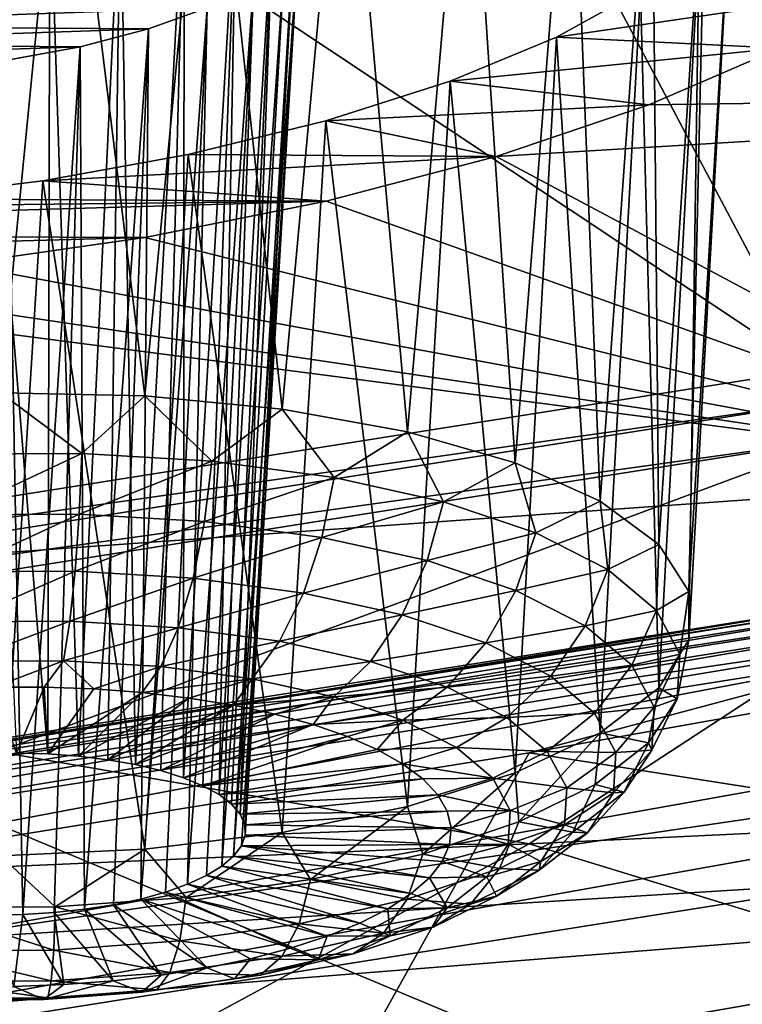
# Model space of a CAD drawing. Header units: metres. Extents: x -92 to 264, y -100 to 50.
# Tile 148 of 256: x 226.19 to 227.68, y -21.05 to -19.02. Entities that reach past the tile are written whole.
import ezdxf

# ---------------------------------------------------------------- set-up
doc = ezdxf.new("R2010")
doc.units = ezdxf.units.M
doc.layers.add('solid_21062050_01', color=7, linetype='CONTINUOUS')

msp = doc.modelspace()

# ---------------------------------------------------------------- linework, layer by layer
at = {"layer": 'solid_21062050_01'}
for points in [[(225.162231, -14.717841, 219.470932), (221.229599, -15.358991, 221.253723), (227.823837, -19.741882, 224.847809)], [(225.162231, -14.717841, 219.470932), (227.823837, -19.741882, 224.847809), (232.012665, -18.93672, 222.611374)], [(221.229599, -15.358991, 221.253723), (223.459656, -20.431955, 226.764557), (227.823837, -19.741882, 224.847809)], [(226.279816, -18.443935, 175.424774), (226.576996, -18.421543, 175.49324), (226.44574, -19.796089, 175.069519)], [(226.576996, -18.421543, 175.49324), (226.730392, -19.823486, 175.157959), (226.44574, -19.796089, 175.069519)], [(226.576996, -18.421543, 175.49324), (226.859787, -18.418436, 175.617554), (226.730392, -19.823486, 175.157959)], [(226.859787, -18.418436, 175.617554), (226.989609, -19.870335, 175.300156), (226.730392, -19.823486, 175.157959)], [(226.859787, -18.418436, 175.617554), (227.113602, -18.435032, 175.792145), (226.989609, -19.870335, 175.300156)], [(225.983444, -18.483664, 175.412964), (226.279816, -18.443935, 175.424774), (226.148071, -19.789339, 175.038696)], [(226.279816, -18.443935, 175.424774), (226.44574, -19.796089, 175.069519), (226.148071, -19.789339, 175.038696)], [(227.113602, -18.435032, 175.792145), (227.212021, -19.934587, 175.489883), (226.989609, -19.870335, 175.300156)], [(227.113602, -18.435032, 175.792145), (227.328217, -18.470631, 176.009781), (227.212021, -19.934587, 175.489883)], [(227.328217, -18.470631, 176.009781), (227.387939, -20.013433, 175.718872), (227.212021, -19.934587, 175.489883)], [(227.328217, -18.470631, 176.009781), (227.495178, -18.52371, 176.261414), (227.387939, -20.013433, 175.718872)], [(227.495178, -18.52371, 176.261414), (227.509674, -20.10343, 175.977112), (227.387939, -20.013433, 175.718872)], [(227.495178, -18.52371, 176.261414), (227.608093, -18.592054, 176.536789), (227.509674, -20.10343, 175.977112)], [(227.608093, -18.592054, 176.536789), (227.571899, -20.200644, 176.253296), (227.509674, -20.10343, 175.977112)], [(227.608093, -18.592054, 176.536789), (227.662903, -18.672916, 176.824905), (227.571899, -20.200644, 176.253296)], [(227.662903, -18.672916, 176.824905), (227.571884, -20.300823, 176.53537), (227.571899, -20.200644, 176.253296)], [(227.662903, -18.672916, 176.824905), (227.657761, -18.763107, 177.114517), (227.571884, -20.300823, 176.53537)], [(226.249084, -18.718565, 176.280273), (226.096863, -18.735922, 176.264267), (226.24527, -20.536703, 175.771011)], [(226.249084, -18.718565, 176.280273), (226.24527, -20.536703, 175.771011), (226.308655, -20.5413, 175.786469)], [(226.395813, -18.712795, 176.331253), (226.249084, -18.718565, 176.280273), (226.308655, -20.5413, 175.786469)], [(226.395813, -18.712795, 176.331253), (226.308655, -20.5413, 175.786469), (226.3694, -20.548651, 175.809586)], [(226.395813, -18.712795, 176.331253), (226.3694, -20.548651, 175.809586), (226.426468, -20.558634, 175.839951)], [(226.527161, -18.719183, 176.414276), (226.395813, -18.712795, 176.331253), (226.426468, -20.558634, 175.839951)], [(226.096863, -18.735922, 176.264267), (226.180313, -20.534943, 175.763474), (226.24527, -20.536703, 175.771011)], [(226.527161, -18.719183, 176.414276), (226.426468, -20.558634, 175.839951), (226.478867, -20.571075, 175.87706)], [(226.527161, -18.719183, 176.414276), (226.478867, -20.571075, 175.87706), (226.525696, -20.585764, 175.920273)], [(226.63501, -18.737318, 176.5242), (226.527161, -18.719183, 176.414276), (226.525696, -20.585764, 175.920273)], [(226.63501, -18.737318, 176.5242), (226.525696, -20.585764, 175.920273), (226.566177, -20.602446, 175.968857)], [(226.63501, -18.737318, 176.5242), (226.566177, -20.602446, 175.968857), (226.599625, -20.620838, 176.021973)], [(226.713058, -18.766039, 176.654251), (226.63501, -18.737318, 176.5242), (226.599625, -20.620838, 176.021973)], [(226.713058, -18.766039, 176.654251), (226.599625, -20.620838, 176.021973), (226.625427, -20.640625, 176.078705)], [(226.713058, -18.766039, 176.654251), (226.625427, -20.640625, 176.078705), (226.643173, -20.661469, 176.138107)], [(226.756912, -18.803591, 176.7966), (226.713058, -18.766039, 176.654251), (226.643173, -20.661469, 176.138107)], [(227.657761, -18.763107, 177.114517), (227.593109, -18.859129, 177.394424), (227.571884, -20.300823, 176.53537)], [(226.756912, -18.803591, 176.7966), (226.643173, -20.661469, 176.138107), (226.652557, -20.683014, 176.199142)], [(226.756912, -18.803591, 176.7966), (226.652557, -20.683014, 176.199142), (226.653412, -20.704889, 176.260773)], [(226.764297, -18.84774, 176.942932), (226.756912, -18.803591, 176.7966), (226.653412, -20.704889, 176.260773)], [(226.764297, -18.84774, 176.942932), (226.629623, -20.748142, 176.381607), (226.734955, -18.895927, 177.084824)], [(226.764297, -18.84774, 176.942932), (226.645737, -20.726725, 176.321945), (226.629623, -20.748142, 176.381607)], [(226.764297, -18.84774, 176.942932), (226.653412, -20.704889, 176.260773), (226.645737, -20.726725, 176.321945)], [(227.471497, -18.957294, 177.653885), (227.509659, -20.399591, 176.811005), (227.593109, -18.859129, 177.394424)], [(227.571884, -20.300823, 176.53537), (227.593109, -18.859129, 177.394424), (227.509659, -20.399591, 176.811005)], [(226.605392, -20.768778, 176.438751), (226.734955, -18.895927, 177.084824), (226.629623, -20.748142, 176.381607)], [(226.670609, -18.945408, 177.214203), (226.734955, -18.895927, 177.084824), (226.605392, -20.768778, 176.438751)], [(226.670609, -18.945408, 177.214203), (226.573425, -20.788277, 176.492386), (226.534302, -20.806305, 176.541595)], [(226.57489, -18.99333, 177.323608), (226.670609, -18.945408, 177.214203), (226.534302, -20.806305, 176.541595)], [(226.670609, -18.945408, 177.214203), (226.605392, -20.768778, 176.438751), (226.573425, -20.788277, 176.492386)], [(227.297531, -19.053818, 177.882904), (227.974365, -18.95435, 177.90509), (227.760864, -19.076611, 178.198105)], [(227.471497, -18.957294, 177.653885), (227.974365, -18.95435, 177.90509), (227.297531, -19.053818, 177.882904)], [(227.471497, -18.957294, 177.653885), (227.297531, -19.053818, 177.882904), (227.387909, -20.492632, 177.068146)], [(227.471497, -18.957294, 177.653885), (227.387909, -20.492632, 177.068146), (227.509659, -20.399591, 176.811005)], [(225.504959, -18.986946, 176.795502), (226.57489, -18.99333, 177.323608), (225.51181, -19.030737, 176.940186)], [(225.51181, -19.030737, 176.940186), (226.57489, -18.99333, 177.323608), (226.453156, -19.036922, 177.406616)], [(226.57489, -18.99333, 177.323608), (226.488663, -20.822554, 176.585526), (226.437317, -20.836746, 176.623459)], [(226.453156, -19.036922, 177.406616), (226.57489, -18.99333, 177.323608), (226.437317, -20.836746, 176.623459)], [(226.57489, -18.99333, 177.323608), (226.534302, -20.806305, 176.541595), (226.488663, -20.822554, 176.585526)], [(225.51181, -19.030737, 176.940186), (226.453156, -19.036922, 177.406616), (225.554031, -19.067955, 177.080383)], [(225.554031, -19.067955, 177.080383), (226.453156, -19.036922, 177.406616), (226.312317, -19.073608, 177.458221)], [(226.312317, -19.073608, 177.458221), (226.453156, -19.036922, 177.406616), (226.32103, -20.85803, 176.678772)], [(226.453156, -19.036922, 177.406616), (226.381104, -20.848639, 176.654709), (226.32103, -20.85803, 176.678772)], [(226.453156, -19.036922, 177.406616), (226.437317, -20.836746, 176.623459), (226.381104, -20.848639, 176.654709)], [(227.297531, -19.053818, 177.882904), (227.760864, -19.076611, 178.198105), (227.077759, -19.144947, 178.07251)], [(227.297531, -19.053818, 177.882904), (227.077759, -19.144947, 178.07251), (227.211975, -20.57588, 177.295563)], [(227.297531, -19.053818, 177.882904), (227.211975, -20.57588, 177.295563), (227.387909, -20.492632, 177.068146)], [(225.554031, -19.067955, 177.080383), (226.312317, -19.073608, 177.458221), (225.629105, -19.096622, 177.208527)], [(225.629105, -19.096622, 177.208527), (226.312317, -19.073608, 177.458221), (226.160614, -19.10113, 177.475098)], [(226.160614, -19.10113, 177.475098), (226.312317, -19.073608, 177.458221), (226.193375, -20.86871, 176.703766)], [(226.312317, -19.073608, 177.458221), (226.258087, -20.864759, 176.695221), (226.193375, -20.86871, 176.703766)], [(226.312317, -19.073608, 177.458221), (226.32103, -20.85803, 176.678772), (226.258087, -20.864759, 176.695221)], [(227.077759, -19.144947, 178.07251), (227.760864, -19.076611, 178.198105), (227.489151, -19.194101, 178.447601)], [(227.489151, -19.194101, 178.447601), (227.760864, -19.076611, 178.198105), (229.390884, -19.166891, 179.399902)], [(226.160614, -19.10113, 177.475098), (226.193375, -20.86871, 176.703766), (226.127975, -20.869814, 176.704285)], [(227.077759, -19.144947, 178.07251), (227.489151, -19.194101, 178.447601), (226.820496, -19.227079, 178.215088)], [(227.077759, -19.144947, 178.07251), (226.820496, -19.227079, 178.215088), (226.989532, -20.645695, 177.483307)], [(227.077759, -19.144947, 178.07251), (226.989532, -20.645695, 177.483307), (227.211975, -20.57588, 177.295563)], [(227.173218, -19.30051, 178.640015), (229.390884, -19.166891, 179.399902), (228.40892, -19.959595, 181.60173)], [(227.173218, -19.30051, 178.640015), (227.489151, -19.194101, 178.447601), (229.390884, -19.166891, 179.399902)], [(226.820496, -19.227079, 178.215088), (227.489151, -19.194101, 178.447601), (227.173218, -19.30051, 178.640015)], [(226.820496, -19.227079, 178.215088), (227.173218, -19.30051, 178.640015), (226.53569, -19.296858, 178.304703)], [(226.820496, -19.227079, 178.215088), (226.53569, -19.296858, 178.304703), (226.730316, -20.699026, 177.623184)], [(226.820496, -19.227079, 178.215088), (226.730316, -20.699026, 177.623184), (226.989532, -20.645695, 177.483307)], [(226.53569, -19.296858, 178.304703), (227.173218, -19.30051, 178.640015), (226.234604, -19.351391, 178.337433)], [(226.53569, -19.296858, 178.304703), (226.234604, -19.351391, 178.337433), (226.445663, -20.733541, 177.709076)], [(226.234604, -19.351391, 178.337433), (227.173218, -19.30051, 178.640015), (226.821106, -19.393051, 178.770309)], [(226.53569, -19.296858, 178.304703), (226.445663, -20.733541, 177.709076), (226.730316, -20.699026, 177.623184)], [(226.821106, -19.393051, 178.770309), (227.173218, -19.30051, 178.640015), (228.40892, -19.959595, 181.60173)], [(226.234604, -19.351391, 178.337433), (226.821106, -19.393051, 178.770309), (225.929413, -19.388369, 178.31163)], [(226.234604, -19.351391, 178.337433), (225.929413, -19.388369, 178.31163), (226.147995, -20.747736, 177.737228)], [(226.234604, -19.351391, 178.337433), (226.147995, -20.747736, 177.737228), (226.445663, -20.733541, 177.709076)], [(225.929413, -19.388369, 178.31163), (226.821106, -19.393051, 178.770309), (225.632507, -19.406193, 178.22821)], [(224.492233, -19.460533, 177.880173), (226.821106, -19.393051, 178.770309), (226.445557, -19.468245, 178.833511)], [(225.632507, -19.406193, 178.22821), (226.821106, -19.393051, 178.770309), (224.492233, -19.460533, 177.880173)], [(226.445557, -19.468245, 178.833511), (226.821106, -19.393051, 178.770309), (228.40892, -19.959595, 181.60173)], [(224.492233, -19.460533, 177.880173), (226.445557, -19.468245, 178.833511), (224.71666, -19.514965, 178.161896)], [(224.71666, -19.514965, 178.161896), (226.445557, -19.468245, 178.833511), (226.059265, -19.523314, 178.826843)], [(226.059265, -19.523314, 178.826843), (226.445557, -19.468245, 178.833511), (228.40892, -19.959595, 181.60173)], [(225.67836, -19.555843, 178.750305), (226.059265, -19.523314, 178.826843), (228.40892, -19.959595, 181.60173)], [(224.460953, -20.240351, 180.509308), (225.370209, -19.564964, 178.633179), (228.40892, -19.959595, 181.60173)], [(225.370209, -19.564964, 178.633179), (225.67836, -19.555843, 178.750305), (228.40892, -19.959595, 181.60173)], [(227.856674, -19.806726, 224.894302), (227.823837, -19.741882, 224.847809), (223.459656, -20.431955, 226.764557)], [(226.315155, -19.914776, 175.030106), (226.039276, -19.916412, 175.023758), (226.148071, -19.789339, 175.038696)], [(226.315155, -19.914776, 175.030106), (226.148071, -19.789339, 175.038696), (226.44574, -19.796089, 175.069519)], [(226.584671, -19.931198, 175.087036), (226.315155, -19.914776, 175.030106), (226.44574, -19.796089, 175.069519)], [(226.584671, -19.931198, 175.087036), (226.44574, -19.796089, 175.069519), (226.730392, -19.823486, 175.157959)], [(227.856674, -19.806726, 224.894302), (223.459656, -20.431955, 226.764557), (223.487335, -20.497591, 226.813248)], [(227.883118, -19.884531, 224.920609), (227.856674, -19.806726, 224.894302), (223.487335, -20.497591, 226.813248)], [(226.837479, -19.965048, 175.192383), (226.584671, -19.931198, 175.087036), (226.730392, -19.823486, 175.157959)], [(226.837479, -19.965048, 175.192383), (226.730392, -19.823486, 175.157959), (226.989609, -19.870335, 175.300156)], [(227.063858, -20.015026, 175.342087), (226.837479, -19.965048, 175.192383), (226.989609, -19.870335, 175.300156)], [(227.063858, -20.015026, 175.342087), (226.989609, -19.870335, 175.300156), (227.212021, -19.934587, 175.489883)], [(223.509583, -20.576059, 226.8414), (227.883118, -19.884531, 224.920609), (223.487335, -20.497591, 226.813248)], [(223.550186, -21.496059, 226.49205), (227.883118, -19.884531, 224.920609), (223.509583, -20.576059, 226.8414)], [(223.550186, -21.496059, 226.49205), (227.930161, -20.802074, 224.564438), (227.883118, -19.884531, 224.920609)], [(226.045059, -20.041857, 175.036789), (226.039276, -19.916412, 175.023758), (226.315155, -19.914776, 175.030106)], [(226.045059, -20.041857, 175.036789), (226.315155, -19.914776, 175.030106), (226.310272, -20.040283, 175.042877)], [(226.310272, -20.040283, 175.042877), (226.315155, -19.914776, 175.030106), (226.584671, -19.931198, 175.087036)], [(226.310272, -20.040283, 175.042877), (226.584671, -19.931198, 175.087036), (226.569366, -20.056072, 175.097626)], [(226.569366, -20.056072, 175.097626), (226.584671, -19.931198, 175.087036), (226.837479, -19.965048, 175.192383)], [(227.255096, -20.079212, 175.530396), (227.063858, -20.015026, 175.342087), (227.212021, -19.934587, 175.489883)], [(227.255096, -20.079212, 175.530396), (227.212021, -19.934587, 175.489883), (227.387939, -20.013433, 175.718872)], [(224.460953, -20.240351, 180.509308), (228.40892, -19.959595, 181.60173), (227.240982, -20.722815, 183.721649)], [(227.240982, -20.722815, 183.721649), (228.40892, -19.959595, 181.60173), (230.914383, -20.548922, 185.447388)], [(226.569366, -20.056072, 175.097626), (226.837479, -19.965048, 175.192383), (226.812408, -20.088614, 175.198883)], [(226.812408, -20.088614, 175.198883), (226.837479, -19.965048, 175.192383), (227.063858, -20.015026, 175.342087)], [(226.812408, -20.088614, 175.198883), (227.063858, -20.015026, 175.342087), (227.030029, -20.13666, 175.342804)], [(227.030029, -20.13666, 175.342804), (227.063858, -20.015026, 175.342087), (227.255096, -20.079212, 175.530396)], [(227.40387, -20.155136, 175.750076), (227.255096, -20.079212, 175.530396), (227.387939, -20.013433, 175.718872)], [(227.40387, -20.155136, 175.750076), (227.387939, -20.013433, 175.718872), (227.509674, -20.10343, 175.977112)], [(226.045059, -20.041857, 175.036789), (226.310272, -20.040283, 175.042877), (226.052704, -20.15995, 175.08078)], [(226.310272, -20.040283, 175.042877), (226.302002, -20.158472, 175.086502), (226.052704, -20.15995, 175.08078)], [(226.310272, -20.040283, 175.042877), (226.569366, -20.056072, 175.097626), (226.302002, -20.158472, 175.086502)], [(226.569366, -20.056072, 175.097626), (226.545563, -20.173311, 175.137955), (226.302002, -20.158472, 175.086502)], [(226.569366, -20.056072, 175.097626), (226.812408, -20.088614, 175.198883), (226.545563, -20.173311, 175.137955)], [(227.030029, -20.13666, 175.342804), (227.255096, -20.079212, 175.530396), (227.213882, -20.198362, 175.523834)], [(227.213882, -20.198362, 175.523834), (227.255096, -20.079212, 175.530396), (227.40387, -20.155136, 175.750076)], [(226.812408, -20.088614, 175.198883), (226.774002, -20.203899, 175.233154), (226.545563, -20.173311, 175.137955)], [(226.812408, -20.088614, 175.198883), (227.030029, -20.13666, 175.342804), (226.774002, -20.203899, 175.233154)], [(227.504425, -20.239883, 175.992691), (227.40387, -20.155136, 175.750076), (227.509674, -20.10343, 175.977112)], [(227.504425, -20.239883, 175.992691), (227.509674, -20.10343, 175.977112), (227.571899, -20.200644, 176.253296)], [(227.030029, -20.13666, 175.342804), (226.978561, -20.249062, 175.368423), (226.774002, -20.203899, 175.233154)], [(227.030029, -20.13666, 175.342804), (227.213882, -20.198362, 175.523834), (226.978561, -20.249062, 175.368423)], [(230.291351, -20.149559, 222.752014), (225.975571, -20.922369, 224.898575), (230.291275, -20.290703, 222.701233)], [(227.930161, -20.802074, 224.564438), (225.975571, -20.922369, 224.898575), (230.291351, -20.149559, 222.752014)], [(226.052704, -20.15995, 175.08078), (226.302002, -20.158472, 175.086502), (226.061737, -20.263161, 175.152924)], [(226.302002, -20.158472, 175.086502), (226.290894, -20.261803, 175.158188), (226.061737, -20.263161, 175.152924)], [(226.302002, -20.158472, 175.086502), (226.545563, -20.173311, 175.137955), (226.290894, -20.261803, 175.158188)], [(227.213882, -20.198362, 175.523834), (227.40387, -20.155136, 175.750076), (227.356888, -20.271351, 175.735031)], [(229.408295, -20.149122, 224.202118), (229.053452, -20.81843, 224.167053), (227.241333, -20.534067, 225.271347)], [(228.026993, -20.324453, 224.936798), (229.408295, -20.149122, 224.202118), (227.241333, -20.534067, 225.271347)], [(227.356888, -20.271351, 175.735031), (227.40387, -20.155136, 175.750076), (227.504425, -20.239883, 175.992691)], [(226.545563, -20.173311, 175.137955), (226.51474, -20.275442, 175.205475), (226.290894, -20.261803, 175.158188)], [(226.545563, -20.173311, 175.137955), (226.774002, -20.203899, 175.233154), (226.51474, -20.275442, 175.205475)], [(228.101074, -20.196083, 225.135284), (228.068436, -20.218317, 225.060196), (223.666901, -20.915709, 226.997269)], [(223.694412, -20.894285, 227.0746), (228.101074, -20.196083, 225.135284), (223.666901, -20.915709, 226.997269)], [(228.138367, -20.197355, 225.211456), (228.101074, -20.196083, 225.135284), (223.694412, -20.894285, 227.0746)], [(223.725861, -20.896482, 227.153366), (228.138367, -20.197355, 225.211456), (223.694412, -20.894285, 227.0746)], [(223.725861, -20.896482, 227.153366), (228.177322, -20.222031, 225.282669), (228.138367, -20.197355, 225.211456)], [(226.774002, -20.203899, 175.233154), (226.724716, -20.303558, 175.292984), (226.51474, -20.275442, 175.205475)], [(226.774002, -20.203899, 175.233154), (226.978561, -20.249062, 175.368423), (226.724716, -20.303558, 175.292984)], [(227.213882, -20.198362, 175.523834), (227.151382, -20.307062, 175.538589), (226.978561, -20.249062, 175.368423)], [(227.213882, -20.198362, 175.523834), (227.356888, -20.271351, 175.735031), (227.151382, -20.307062, 175.538589)], [(227.552933, -20.330194, 176.248901), (227.504425, -20.239883, 175.992691), (227.571899, -20.200644, 176.253296)], [(227.552933, -20.330194, 176.248901), (227.571899, -20.200644, 176.253296), (227.571884, -20.300823, 176.53537)], [(228.068436, -20.218317, 225.060196), (228.04306, -20.26228, 224.992233), (223.645508, -20.95904, 226.927551)], [(223.666901, -20.915709, 226.997269), (228.068436, -20.218317, 225.060196), (223.645508, -20.95904, 226.927551)], [(223.725861, -20.896482, 227.153366), (223.758713, -20.922127, 227.227249), (228.177322, -20.222031, 225.282669)], [(228.177322, -20.222031, 225.282669), (223.758713, -20.922127, 227.227249), (228.214691, -20.267794, 225.342834)], [(223.392441, -20.890339, 182.314728), (224.460953, -20.240351, 180.509308), (227.240982, -20.722815, 183.721649)], [(227.356888, -20.271351, 175.735031), (227.504425, -20.239883, 175.992691), (227.453568, -20.352821, 175.968246)], [(227.453568, -20.352821, 175.968246), (227.504425, -20.239883, 175.992691), (227.552933, -20.330194, 176.248901)], [(228.04306, -20.26228, 224.992233), (228.026993, -20.324453, 224.936798), (223.631943, -21.020815, 226.871017)], [(223.645508, -20.95904, 226.927551), (228.04306, -20.26228, 224.992233), (223.631943, -21.020815, 226.871017)], [(226.061737, -20.263161, 175.152924), (226.290894, -20.261803, 175.158188), (226.071594, -20.34491, 175.248627)], [(226.290894, -20.261803, 175.158188), (226.277618, -20.343689, 175.253372), (226.071594, -20.34491, 175.248627)], [(226.290894, -20.261803, 175.158188), (226.51474, -20.275442, 175.205475), (226.277618, -20.343689, 175.253372)], [(226.978561, -20.249062, 175.368423), (226.91275, -20.345068, 175.417313), (226.724716, -20.303558, 175.292984)], [(226.978561, -20.249062, 175.368423), (227.151382, -20.307062, 175.538589), (226.91275, -20.345068, 175.417313)], [(223.758713, -20.922127, 227.227249), (226.023041, -20.633211, 226.357819), (228.214691, -20.267794, 225.342834)], [(228.214691, -20.267794, 225.342834), (226.023041, -20.633211, 226.357819), (228.283081, -21.576229, 226.804657)], [(226.51474, -20.275442, 175.205475), (226.478912, -20.355953, 175.295883), (226.277618, -20.343689, 175.253372)], [(226.51474, -20.275442, 175.205475), (226.724716, -20.303558, 175.292984), (226.478912, -20.355953, 175.295883)], [(227.356888, -20.271351, 175.735031), (227.285797, -20.375669, 175.737106), (227.151382, -20.307062, 175.538589)], [(227.356888, -20.271351, 175.735031), (227.453568, -20.352821, 175.968246), (227.285797, -20.375669, 175.737106)], [(229.053452, -20.81843, 224.167053), (230.291275, -20.290703, 222.701233), (225.97554, -21.063507, 224.847778)], [(225.975571, -20.922369, 224.898575), (225.97554, -21.063507, 224.847778), (230.291275, -20.290703, 222.701233)], [(226.724716, -20.303558, 175.292984), (226.667709, -20.381233, 175.374557), (226.478912, -20.355953, 175.295883)], [(226.724716, -20.303558, 175.292984), (226.91275, -20.345068, 175.417313), (226.667709, -20.381233, 175.374557)], [(227.151382, -20.307062, 175.538589), (227.071579, -20.398378, 175.57373), (226.91275, -20.345068, 175.417313)], [(227.151382, -20.307062, 175.538589), (227.285797, -20.375669, 175.737106), (227.071579, -20.398378, 175.57373)], [(227.547501, -20.422602, 176.508881), (227.571884, -20.300823, 176.53537), (227.509659, -20.399591, 176.811005)], [(227.547501, -20.422602, 176.508881), (227.552933, -20.330194, 176.248901), (227.571884, -20.300823, 176.53537)], [(223.631943, -21.020815, 226.871017), (228.026993, -20.324453, 224.936798), (225.030533, -20.889263, 226.25795)], [(228.026993, -20.324453, 224.936798), (227.241333, -20.534067, 225.271347), (225.030533, -20.889263, 226.25795)], [(226.071594, -20.34491, 175.248627), (226.277618, -20.343689, 175.253372), (226.133484, -20.398418, 175.359436)], [(226.277618, -20.343689, 175.253372), (226.237244, -20.398291, 175.36319), (226.133484, -20.398418, 175.359436)], [(226.277618, -20.343689, 175.253372), (226.339981, -20.402058, 175.377884), (226.237244, -20.398291, 175.36319)], [(226.277618, -20.343689, 175.253372), (226.478912, -20.355953, 175.295883), (226.339981, -20.402058, 175.377884)], [(226.91275, -20.345068, 175.417313), (226.836777, -20.418558, 175.486359), (226.667709, -20.381233, 175.374557)], [(226.91275, -20.345068, 175.417313), (227.071579, -20.398378, 175.57373), (226.836777, -20.418558, 175.486359)], [(227.453568, -20.352821, 175.968246), (227.552933, -20.330194, 176.248901), (227.500183, -20.439642, 176.214554)], [(227.500183, -20.439642, 176.214554), (227.552933, -20.330194, 176.248901), (227.547501, -20.422602, 176.508881)], [(226.478912, -20.355953, 175.295883), (226.440369, -20.409672, 175.403305), (226.339981, -20.402058, 175.377884)], [(226.478912, -20.355953, 175.295883), (226.667709, -20.381233, 175.374557), (226.440369, -20.409672, 175.403305)], [(227.453568, -20.352821, 175.968246), (227.376678, -20.45225, 175.956329), (227.285797, -20.375669, 175.737106)], [(227.453568, -20.352821, 175.968246), (227.500183, -20.439642, 176.214554), (227.376678, -20.45225, 175.956329)], [(226.667709, -20.381233, 175.374557), (226.537155, -20.421036, 175.439148), (226.440369, -20.409672, 175.403305)], [(226.667709, -20.381233, 175.374557), (226.629135, -20.43601, 175.484955), (226.537155, -20.421036, 175.439148)], [(226.667709, -20.381233, 175.374557), (226.836777, -20.418558, 175.486359), (226.629135, -20.43601, 175.484955)], [(227.285797, -20.375669, 175.737106), (227.195145, -20.461441, 175.756195), (227.071579, -20.398378, 175.57373)], [(227.285797, -20.375669, 175.737106), (227.376678, -20.45225, 175.956329), (227.195145, -20.461441, 175.756195)], [(226.237244, -20.398291, 175.36319), (226.180313, -20.534943, 175.763474), (226.133484, -20.398418, 175.359436)], [(226.237244, -20.398291, 175.36319), (226.24527, -20.536703, 175.771011), (226.180313, -20.534943, 175.763474)], [(226.339981, -20.402058, 175.377884), (226.24527, -20.536703, 175.771011), (226.237244, -20.398291, 175.36319)], [(226.440369, -20.409672, 175.403305), (226.24527, -20.536703, 175.771011), (226.339981, -20.402058, 175.377884)], [(227.071579, -20.398378, 175.57373), (226.979599, -20.466492, 175.626999), (226.836777, -20.418558, 175.486359)], [(227.071579, -20.398378, 175.57373), (227.195145, -20.461441, 175.756195), (226.979599, -20.466492, 175.626999)], [(227.488358, -20.513554, 176.762619), (227.509659, -20.399591, 176.811005), (227.387909, -20.492632, 177.068146)], [(227.547501, -20.422602, 176.508881), (227.509659, -20.399591, 176.811005), (227.488358, -20.513554, 176.762619)], [(226.440369, -20.409672, 175.403305), (226.308655, -20.5413, 175.786469), (226.24527, -20.536703, 175.771011)], [(226.537155, -20.421036, 175.439148), (226.308655, -20.5413, 175.786469), (226.440369, -20.409672, 175.403305)], [(226.537155, -20.421036, 175.439148), (226.3694, -20.548651, 175.809586), (226.308655, -20.5413, 175.786469)], [(226.629135, -20.43601, 175.484955), (226.3694, -20.548651, 175.809586), (226.537155, -20.421036, 175.439148)], [(226.836777, -20.418558, 175.486359), (226.715149, -20.454403, 175.540161), (226.629135, -20.43601, 175.484955)], [(226.836777, -20.418558, 175.486359), (226.794098, -20.475986, 175.604065), (226.715149, -20.454403, 175.540161)], [(226.836777, -20.418558, 175.486359), (226.979599, -20.466492, 175.626999), (226.794098, -20.475986, 175.604065)], [(227.494965, -20.528477, 176.464478), (227.547501, -20.422602, 176.508881), (227.488358, -20.513554, 176.762619)], [(227.500183, -20.439642, 176.214554), (227.547501, -20.422602, 176.508881), (227.494965, -20.528477, 176.464478)], [(226.629135, -20.43601, 175.484955), (226.426468, -20.558634, 175.839951), (226.3694, -20.548651, 175.809586)], [(226.715149, -20.454403, 175.540161), (226.426468, -20.558634, 175.839951), (226.629135, -20.43601, 175.484955)], [(227.500183, -20.439642, 176.214554), (227.420502, -20.533859, 176.187866), (227.376678, -20.45225, 175.956329)], [(227.500183, -20.439642, 176.214554), (227.494965, -20.528477, 176.464478), (227.420502, -20.533859, 176.187866)], [(226.715149, -20.454403, 175.540161), (226.478867, -20.571075, 175.87706), (226.426468, -20.558634, 175.839951)], [(226.794098, -20.475986, 175.604065), (226.478867, -20.571075, 175.87706), (226.715149, -20.454403, 175.540161)], [(226.979599, -20.466492, 175.626999), (226.865005, -20.500486, 175.675858), (226.794098, -20.475986, 175.604065)], [(226.979599, -20.466492, 175.626999), (226.926971, -20.527596, 175.754654), (226.865005, -20.500486, 175.675858)], [(226.979599, -20.466492, 175.626999), (227.090698, -20.523193, 175.791061), (226.926971, -20.527596, 175.754654)], [(227.195145, -20.461441, 175.756195), (227.090698, -20.523193, 175.791061), (226.979599, -20.466492, 175.626999)], [(227.195145, -20.461441, 175.756195), (227.278671, -20.53183, 175.957687), (227.090698, -20.523193, 175.791061)], [(227.376678, -20.45225, 175.956329), (227.278671, -20.53183, 175.957687), (227.195145, -20.461441, 175.756195)], [(227.376678, -20.45225, 175.956329), (227.420502, -20.533859, 176.187866), (227.278671, -20.53183, 175.957687)], [(226.794098, -20.475986, 175.604065), (226.525696, -20.585764, 175.920273), (226.478867, -20.571075, 175.87706)], [(226.865005, -20.500486, 175.675858), (226.525696, -20.585764, 175.920273), (226.794098, -20.475986, 175.604065)], [(226.865005, -20.500486, 175.675858), (226.566177, -20.602446, 175.968857), (226.525696, -20.585764, 175.920273)], [(226.926971, -20.527596, 175.754654), (226.566177, -20.602446, 175.968857), (226.865005, -20.500486, 175.675858)], [(227.219986, -20.677296, 177.213013), (227.387909, -20.492632, 177.068146), (227.211975, -20.57588, 177.295563)], [(227.219986, -20.677296, 177.213013), (227.377777, -20.599552, 177.000366), (227.387909, -20.492632, 177.068146)], [(227.377777, -20.599552, 177.000366), (227.488358, -20.513554, 176.762619), (227.387909, -20.492632, 177.068146)], [(226.979218, -20.556974, 175.839432), (226.566177, -20.602446, 175.968857), (226.926971, -20.527596, 175.754654)], [(227.090698, -20.523193, 175.791061), (226.979218, -20.556974, 175.839432), (226.926971, -20.527596, 175.754654)], [(227.090698, -20.523193, 175.791061), (227.165787, -20.586485, 175.972244), (226.979218, -20.556974, 175.839432)], [(227.278671, -20.53183, 175.957687), (227.165787, -20.586485, 175.972244), (227.090698, -20.523193, 175.791061)], [(227.43811, -20.615911, 176.70842), (227.488358, -20.513554, 176.762619), (227.377777, -20.599552, 177.000366)], [(227.494965, -20.528477, 176.464478), (227.43811, -20.615911, 176.70842), (227.415604, -20.617363, 176.422775)], [(227.494965, -20.528477, 176.464478), (227.415604, -20.617363, 176.422775), (227.420502, -20.533859, 176.187866)], [(227.494965, -20.528477, 176.464478), (227.488358, -20.513554, 176.762619), (227.43811, -20.615911, 176.70842)], [(227.241333, -20.534067, 225.271347), (226.870224, -21.199961, 225.226791), (225.030533, -20.889263, 226.25795)], [(227.241333, -20.534067, 225.271347), (229.053452, -20.81843, 224.167053), (226.870224, -21.199961, 225.226791)], [(227.278671, -20.53183, 175.957687), (227.318954, -20.60684, 176.170502), (227.165787, -20.586485, 175.972244)], [(227.240982, -20.722815, 183.721649), (230.914383, -20.548922, 185.447388), (229.409912, -21.386543, 187.773972)], [(227.420502, -20.533859, 176.187866), (227.318954, -20.60684, 176.170502), (227.278671, -20.53183, 175.957687)], [(227.420502, -20.533859, 176.187866), (227.415604, -20.617363, 176.422775), (227.318954, -20.60684, 176.170502)], [(226.979218, -20.556974, 175.839432), (226.599625, -20.620838, 176.021973), (226.566177, -20.602446, 175.968857)], [(227.021088, -20.588251, 175.929169), (226.599625, -20.620838, 176.021973), (226.979218, -20.556974, 175.839432)], [(227.165787, -20.586485, 175.972244), (227.021088, -20.588251, 175.929169), (226.979218, -20.556974, 175.839432)], [(227.021088, -20.588251, 175.929169), (226.625427, -20.640625, 176.078705), (226.599625, -20.620838, 176.021973)], [(227.052063, -20.621035, 176.022705), (226.625427, -20.640625, 176.078705), (227.021088, -20.588251, 175.929169)], [(227.021072, -20.743795, 177.392349), (227.211975, -20.57588, 177.295563), (226.989532, -20.645695, 177.483307)], [(227.021072, -20.743795, 177.392349), (227.219986, -20.677296, 177.213013), (227.211975, -20.57588, 177.295563)], [(227.165787, -20.586485, 175.972244), (227.052063, -20.621035, 176.022705), (227.021088, -20.588251, 175.929169)], [(227.165787, -20.586485, 175.972244), (227.202011, -20.653931, 176.163589), (227.052063, -20.621035, 176.022705)], [(227.318954, -20.60684, 176.170502), (227.202011, -20.653931, 176.163589), (227.165787, -20.586485, 175.972244)], [(227.318954, -20.60684, 176.170502), (227.314453, -20.683592, 176.386429), (227.202011, -20.653931, 176.163589)], [(227.331802, -20.698586, 176.936981), (227.377777, -20.599552, 177.000366), (227.219986, -20.677296, 177.213013)], [(227.415604, -20.617363, 176.422775), (227.314453, -20.683592, 176.386429), (227.318954, -20.60684, 176.170502)], [(227.331802, -20.698586, 176.936981), (227.43811, -20.615911, 176.70842), (227.377777, -20.599552, 177.000366)], [(226.023041, -20.633211, 226.357819), (226.070404, -21.930307, 227.794662), (228.283081, -21.576229, 226.804657)], [(227.052063, -20.621035, 176.022705), (226.643173, -20.661469, 176.138107), (226.625427, -20.640625, 176.078705)], [(227.071747, -20.654911, 176.118866), (226.643173, -20.661469, 176.138107), (227.052063, -20.621035, 176.022705)], [(227.202011, -20.653931, 176.163589), (227.071747, -20.654911, 176.118866), (227.052063, -20.621035, 176.022705)], [(227.415604, -20.617363, 176.422775), (227.362152, -20.699549, 176.652069), (227.314453, -20.683592, 176.386429)], [(227.331802, -20.698586, 176.936981), (227.362152, -20.699549, 176.652069), (227.43811, -20.615911, 176.70842)], [(227.415604, -20.617363, 176.422775), (227.43811, -20.615911, 176.70842), (227.362152, -20.699549, 176.652069)], [(226.788666, -20.796494, 177.531525), (226.989532, -20.645695, 177.483307), (226.730316, -20.699026, 177.623184)], [(226.788666, -20.796494, 177.531525), (227.021072, -20.743795, 177.392349), (226.989532, -20.645695, 177.483307)], [(227.071747, -20.654911, 176.118866), (226.652557, -20.683014, 176.199142), (226.643173, -20.661469, 176.138107)], [(227.079895, -20.689455, 176.216446), (226.652557, -20.683014, 176.199142), (227.071747, -20.654911, 176.118866)], [(227.202011, -20.653931, 176.163589), (227.079895, -20.689455, 176.216446), (227.071747, -20.654911, 176.118866)], [(227.202011, -20.653931, 176.163589), (227.197968, -20.722942, 176.357742), (227.079895, -20.689455, 176.216446)], [(227.314453, -20.683592, 176.386429), (227.197968, -20.722942, 176.357742), (227.202011, -20.653931, 176.163589)], [(227.079895, -20.689455, 176.216446), (226.653412, -20.704889, 176.260773), (226.652557, -20.683014, 176.199142)], [(227.076385, -20.724232, 176.31424), (226.653412, -20.704889, 176.260773), (227.079895, -20.689455, 176.216446)], [(227.180115, -20.773323, 177.141388), (227.219986, -20.677296, 177.213013), (227.021072, -20.743795, 177.392349)], [(227.197968, -20.722942, 176.357742), (227.076385, -20.724232, 176.31424), (227.079895, -20.689455, 176.216446)], [(227.331802, -20.698586, 176.936981), (227.219986, -20.677296, 177.213013), (227.180115, -20.773323, 177.141388)], [(227.314453, -20.683592, 176.386429), (227.26532, -20.759134, 176.597183), (227.197968, -20.722942, 176.357742)], [(227.314453, -20.683592, 176.386429), (227.362152, -20.699549, 176.652069), (227.26532, -20.759134, 176.597183)], [(226.531708, -20.833368, 177.625153), (226.730316, -20.699026, 177.623184), (226.445663, -20.733541, 177.709076)], [(226.531708, -20.833368, 177.625153), (226.788666, -20.796494, 177.531525), (226.730316, -20.699026, 177.623184)], [(227.076385, -20.724232, 176.31424), (226.645737, -20.726725, 176.321945), (226.653412, -20.704889, 176.260773)], [(227.331802, -20.698586, 176.936981), (227.180115, -20.773323, 177.141388), (227.262222, -20.777262, 176.866913)], [(227.331802, -20.698586, 176.936981), (227.262222, -20.777262, 176.866913), (227.362152, -20.699549, 176.652069)], [(227.262222, -20.777262, 176.866913), (227.26532, -20.759134, 176.597183), (227.362152, -20.699549, 176.652069)], [(223.392441, -20.890339, 182.314728), (227.240982, -20.722815, 183.721649), (225.89473, -21.451551, 185.745804)], [(225.89473, -21.451551, 185.745804), (227.240982, -20.722815, 183.721649), (229.409912, -21.386543, 187.773972)], [(226.260071, -20.853001, 177.669647), (226.445663, -20.733541, 177.709076), (226.147995, -20.747736, 177.737228)], [(226.260071, -20.853001, 177.669647), (226.531708, -20.833368, 177.625153), (226.445663, -20.733541, 177.709076)], [(227.034805, -20.792736, 176.505478), (226.629623, -20.748142, 176.381607), (226.645737, -20.726725, 176.321945)], [(227.061295, -20.758804, 176.41098), (226.645737, -20.726725, 176.321945), (227.076385, -20.724232, 176.31424)], [(227.061295, -20.758804, 176.41098), (227.034805, -20.792736, 176.505478), (226.645737, -20.726725, 176.321945)], [(227.197968, -20.722942, 176.357742), (227.153793, -20.790867, 176.547241), (227.061295, -20.758804, 176.41098)], [(227.197968, -20.722942, 176.357742), (227.061295, -20.758804, 176.41098), (227.076385, -20.724232, 176.31424)], [(227.197968, -20.722942, 176.357742), (227.26532, -20.759134, 176.597183), (227.153793, -20.790867, 176.547241)], [(225.984192, -20.854637, 177.663315), (226.260071, -20.853001, 177.669647), (226.147995, -20.747736, 177.737228)], [(226.997223, -20.825603, 176.596527), (226.605392, -20.768778, 176.438751), (226.629623, -20.748142, 176.381607)], [(227.034805, -20.792736, 176.505478), (226.997223, -20.825603, 176.596527), (226.629623, -20.748142, 176.381607)], [(226.988892, -20.837252, 177.313812), (227.021072, -20.743795, 177.392349), (226.788666, -20.796494, 177.531525)], [(227.180115, -20.773323, 177.141388), (227.021072, -20.743795, 177.392349), (226.988892, -20.837252, 177.313812)], [(226.949051, -20.856993, 176.682999), (226.573425, -20.788277, 176.492386), (226.605392, -20.768778, 176.438751)], [(226.997223, -20.825603, 176.596527), (226.949051, -20.856993, 176.682999), (226.605392, -20.768778, 176.438751)], [(227.180115, -20.773323, 177.141388), (226.988892, -20.837252, 177.313812), (227.119644, -20.847513, 177.059067)], [(227.061295, -20.758804, 176.41098), (227.153793, -20.790867, 176.547241), (227.034805, -20.792736, 176.505478)], [(227.180115, -20.773323, 177.141388), (227.119644, -20.847513, 177.059067), (227.262222, -20.777262, 176.866913)], [(227.173477, -20.830563, 176.794662), (227.153793, -20.790867, 176.547241), (227.26532, -20.759134, 176.597183)], [(227.262222, -20.777262, 176.866913), (227.173477, -20.830563, 176.794662), (227.26532, -20.759134, 176.597183)], [(226.890869, -20.886507, 176.763794), (226.534302, -20.806305, 176.541595), (226.573425, -20.788277, 176.492386)], [(226.949051, -20.856993, 176.682999), (226.890869, -20.886507, 176.763794), (226.573425, -20.788277, 176.492386)], [(227.071198, -20.855093, 176.724808), (226.997223, -20.825603, 176.596527), (227.034805, -20.792736, 176.505478)], [(227.153793, -20.790867, 176.547241), (227.071198, -20.855093, 176.724808), (227.034805, -20.792736, 176.505478)], [(227.173477, -20.830563, 176.794662), (227.071198, -20.855093, 176.724808), (227.153793, -20.790867, 176.547241)], [(227.262222, -20.777262, 176.866913), (227.119644, -20.847513, 177.059067), (227.173477, -20.830563, 176.794662)], [(223.550186, -21.496059, 226.49205), (225.975571, -20.922369, 224.898575), (227.930161, -20.802074, 224.564438)], [(226.823441, -20.913776, 176.837891), (226.488663, -20.822554, 176.585526), (226.534302, -20.806305, 176.541595)], [(226.765472, -20.887913, 177.447586), (226.788666, -20.796494, 177.531525), (226.531708, -20.833368, 177.625153)], [(226.890869, -20.886507, 176.763794), (226.823441, -20.913776, 176.837891), (226.534302, -20.806305, 176.541595)], [(226.988892, -20.837252, 177.313812), (226.788666, -20.796494, 177.531525), (226.765472, -20.887913, 177.447586)], [(226.870224, -21.199961, 225.226791), (229.053452, -20.81843, 224.167053), (225.97554, -21.063507, 224.847778)], [(226.518448, -20.923361, 177.537598), (226.531708, -20.833368, 177.625153), (226.260071, -20.853001, 177.669647)], [(226.574554, -20.978851, 177.011246), (226.381104, -20.848639, 176.654709), (226.437317, -20.836746, 176.623459)], [(226.747589, -20.938457, 176.904373), (226.437317, -20.836746, 176.623459), (226.488663, -20.822554, 176.585526)], [(226.664276, -20.960241, 176.962402), (226.574554, -20.978851, 177.011246), (226.437317, -20.836746, 176.623459)], [(226.747589, -20.938457, 176.904373), (226.664276, -20.960241, 176.962402), (226.437317, -20.836746, 176.623459)], [(226.823441, -20.913776, 176.837891), (226.747589, -20.938457, 176.904373), (226.488663, -20.822554, 176.585526)], [(226.765472, -20.887913, 177.447586), (226.531708, -20.833368, 177.625153), (226.518448, -20.923361, 177.537598)], [(227.071198, -20.855093, 176.724808), (226.949051, -20.856993, 176.682999), (226.997223, -20.825603, 176.596527)], [(227.173477, -20.830563, 176.794662), (227.042419, -20.895134, 176.971268), (227.071198, -20.855093, 176.724808)], [(227.119644, -20.847513, 177.059067), (227.042419, -20.895134, 176.971268), (227.173477, -20.830563, 176.794662)], [(226.257309, -20.942236, 177.580383), (226.260071, -20.853001, 177.669647), (225.984192, -20.854637, 177.663315)], [(226.257309, -20.942236, 177.580383), (225.984192, -20.854637, 177.663315), (225.992096, -20.94381, 177.57428)], [(226.518448, -20.923361, 177.537598), (226.260071, -20.853001, 177.669647), (226.257309, -20.942236, 177.580383)], [(226.479538, -20.994057, 177.050293), (226.32103, -20.85803, 176.678772), (226.381104, -20.848639, 176.654709)], [(226.574554, -20.978851, 177.011246), (226.479538, -20.994057, 177.050293), (226.381104, -20.848639, 176.654709)], [(226.988892, -20.837252, 177.313812), (226.765472, -20.887913, 177.447586), (226.939896, -20.907604, 177.22113)], [(226.953369, -20.913153, 176.883606), (226.890869, -20.886507, 176.763794), (226.949051, -20.856993, 176.682999)], [(226.988892, -20.837252, 177.313812), (226.939896, -20.907604, 177.22113), (227.119644, -20.847513, 177.059067)], [(227.119644, -20.847513, 177.059067), (226.939896, -20.907604, 177.22113), (227.042419, -20.895134, 176.971268)], [(227.071198, -20.855093, 176.724808), (226.953369, -20.913153, 176.883606), (226.949051, -20.856993, 176.682999)], [(227.042419, -20.895134, 176.971268), (226.953369, -20.913153, 176.883606), (227.071198, -20.855093, 176.724808)], [(226.174973, -21.017548, 177.10434), (226.127975, -20.869814, 176.704285), (226.193375, -20.86871, 176.703766)], [(226.278488, -21.013527, 177.097137), (226.174973, -21.017548, 177.10434), (226.193375, -20.86871, 176.703766)], [(226.278488, -21.013527, 177.097137), (226.193375, -20.86871, 176.703766), (226.258087, -20.864759, 176.695221)], [(226.380432, -21.005663, 177.079041), (226.258087, -20.864759, 176.695221), (226.32103, -20.85803, 176.678772)], [(226.380432, -21.005663, 177.079041), (226.278488, -21.013527, 177.097137), (226.258087, -20.864759, 176.695221)], [(226.479538, -20.994057, 177.050293), (226.380432, -21.005663, 177.079041), (226.32103, -20.85803, 176.678772)], [(225.030533, -20.889263, 226.25795), (226.870224, -21.199961, 225.226791), (224.643448, -21.551403, 226.202957)], [(226.765472, -20.887913, 177.447586), (226.518448, -20.923361, 177.537598), (226.729889, -20.955225, 177.346878)], [(226.765472, -20.887913, 177.447586), (226.729889, -20.955225, 177.346878), (226.939896, -20.907604, 177.22113)], [(226.953369, -20.913153, 176.883606), (226.823441, -20.913776, 176.837891), (226.890869, -20.886507, 176.763794)], [(227.042419, -20.895134, 176.971268), (226.877197, -20.950367, 177.120224), (226.953369, -20.913153, 176.883606)], [(226.939896, -20.907604, 177.22113), (226.877197, -20.950367, 177.120224), (227.042419, -20.895134, 176.971268)], [(226.939896, -20.907604, 177.22113), (226.729889, -20.955225, 177.346878), (226.877197, -20.950367, 177.120224)], [(226.80481, -20.962814, 177.017548), (226.747589, -20.938457, 176.904373), (226.823441, -20.913776, 176.837891)], [(226.953369, -20.913153, 176.883606), (226.80481, -20.962814, 177.017548), (226.823441, -20.913776, 176.837891)], [(226.877197, -20.950367, 177.120224), (226.80481, -20.962814, 177.017548), (226.953369, -20.913153, 176.883606)], [(226.518448, -20.923361, 177.537598), (226.257309, -20.942236, 177.580383), (226.497696, -20.988546, 177.431488)], [(226.518448, -20.923361, 177.537598), (226.497696, -20.988546, 177.431488), (226.729889, -20.955225, 177.346878)], [(226.80481, -20.962814, 177.017548), (226.664276, -20.960241, 176.962402), (226.747589, -20.938457, 176.904373)], [(226.257309, -20.942236, 177.580383), (225.992096, -20.94381, 177.57428), (226.252228, -21.006287, 177.471695)], [(225.992096, -20.94381, 177.57428), (226.00293, -21.007765, 177.465973), (226.252228, -21.006287, 177.471695)], [(226.257309, -20.942236, 177.580383), (226.252228, -21.006287, 177.471695), (226.497696, -20.988546, 177.431488)], [(226.729889, -20.955225, 177.346878), (226.497696, -20.988546, 177.431488), (226.684174, -20.994139, 177.235809)], [(226.877197, -20.950367, 177.120224), (226.684174, -20.994139, 177.235809), (226.80481, -20.962814, 177.017548)], [(226.729889, -20.955225, 177.346878), (226.684174, -20.994139, 177.235809), (226.877197, -20.950367, 177.120224)], [(226.439346, -21.029711, 177.191391), (226.479538, -20.994057, 177.050293), (226.574554, -20.978851, 177.011246)], [(226.631256, -21.002171, 177.121475), (226.439346, -21.029711, 177.191391), (226.574554, -20.978851, 177.011246)], [(226.631256, -21.002171, 177.121475), (226.574554, -20.978851, 177.011246), (226.664276, -20.960241, 176.962402)], [(226.80481, -20.962814, 177.017548), (226.631256, -21.002171, 177.121475), (226.664276, -20.960241, 176.962402)], [(226.684174, -20.994139, 177.235809), (226.631256, -21.002171, 177.121475), (226.80481, -20.962814, 177.017548)], [(226.497696, -20.988546, 177.431488), (226.252228, -21.006287, 177.471695), (226.470749, -21.024765, 177.313583)], [(226.439346, -21.029711, 177.191391), (226.380432, -21.005663, 177.079041), (226.479538, -20.994057, 177.050293)], [(226.497696, -20.988546, 177.431488), (226.470749, -21.024765, 177.313583), (226.684174, -20.994139, 177.235809)], [(226.684174, -20.994139, 177.235809), (226.470749, -21.024765, 177.313583), (226.631256, -21.002171, 177.121475)], [(226.252228, -21.006287, 177.471695), (226.00293, -21.007765, 177.465973), (226.245132, -21.041071, 177.35054)], [(226.00293, -21.007765, 177.465973), (226.015991, -21.042431, 177.345276), (226.245132, -21.041071, 177.35054)], [(226.236481, -21.044373, 177.224625), (226.030457, -21.045595, 177.219894), (226.174973, -21.017548, 177.10434)], [(226.236481, -21.044373, 177.224625), (226.174973, -21.017548, 177.10434), (226.278488, -21.013527, 177.097137)], [(226.236481, -21.044373, 177.224625), (226.278488, -21.013527, 177.097137), (226.380432, -21.005663, 177.079041)], [(226.439346, -21.029711, 177.191391), (226.236481, -21.044373, 177.224625), (226.380432, -21.005663, 177.079041)], [(226.252228, -21.006287, 177.471695), (226.245132, -21.041071, 177.35054), (226.470749, -21.024765, 177.313583)], [(226.470749, -21.024765, 177.313583), (226.439346, -21.029711, 177.191391), (226.631256, -21.002171, 177.121475)], [(226.245132, -21.041071, 177.35054), (226.236481, -21.044373, 177.224625), (226.439346, -21.029711, 177.191391)], [(226.470749, -21.024765, 177.313583), (226.245132, -21.041071, 177.35054), (226.439346, -21.029711, 177.191391)], [(226.245132, -21.041071, 177.35054), (226.015991, -21.042431, 177.345276), (226.236481, -21.044373, 177.224625)], [(226.015991, -21.042431, 177.345276), (226.030457, -21.045595, 177.219894), (226.236481, -21.044373, 177.224625)]]:
    msp.add_3dface(points, dxfattribs=at)

doc.saveas('drawing.dxf')
